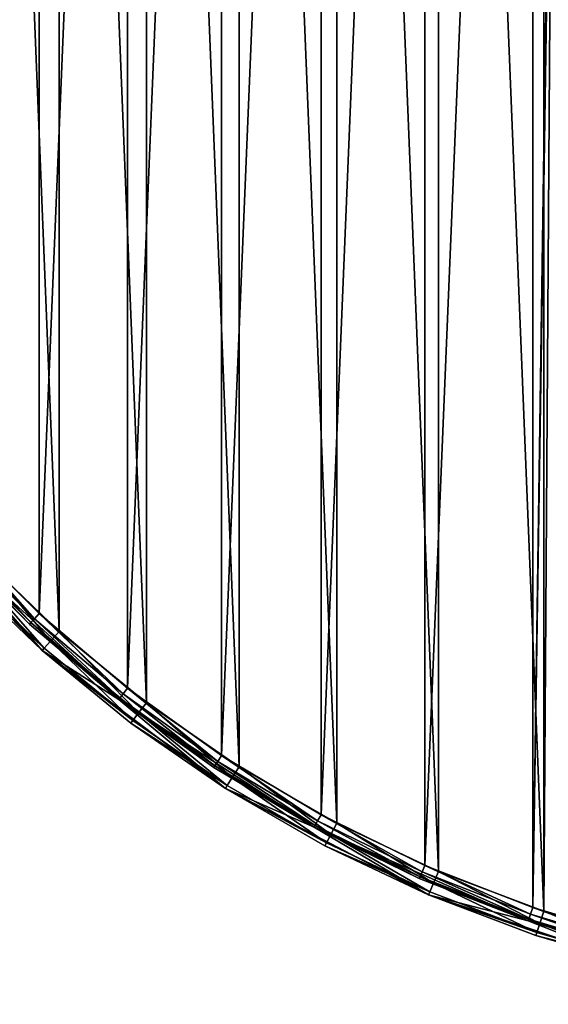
# Model space of a CAD drawing. Header units: millimetres. Extents: x 0 to 200, y 0 to 200.
# Tile 2 of 118: x 32 to 69, y 0 to 69. Entities that reach past the tile are written whole.
import ezdxf

# ---------------------------------------------------------------- set-up
doc = ezdxf.new("R2010")
doc.units = ezdxf.units.MM
doc.header["$LTSCALE"] = 25.4
doc.layers.get('0').update_dxf_attribs({"true_color": 0xff5454})

# ---------------------------------------------------------------- blocks, each defined once
blk = doc.blocks.new('HERMANOS-I-8100.STL')
at = {"color": 250, "true_color": 0x262626}
mesh = blk.add_polyface(dxfattribs=at)
corners = [(355.425, 27.822, 10.05), (352.615, 8.192, 10.05), (352.206, 12.054, 10.05), (355.312, 24.352, 10.05), (360.632, 39.848, 10.05), (361.132, 42.869, 10.05), (368.43, 54.257, 10.05), (369.178, 56.806, 10.05), (378.493, 67.186, 10.05), (379.356, 69.272, 10.05), (390.547, 78.283, 10.05), (391.402, 79.944, 10.05), (404.263, 87.244, 10.05), (405.004, 88.546, 10.05), (419.266, 93.825, 10.05), (419.81, 94.854, 10.05), (435.149, 97.847, 10.05), (435.435, 98.705, 10.05), (451.477, 99.2, 10.05), (451.477, 100, 10.05), (467.518, 98.705, 10.05), (467.804, 97.847, 10.05), (483.143, 94.854, 10.05), (483.687, 93.825, 10.05), (497.949, 88.546, 10.05), (498.691, 87.244, 10.05), (511.551, 79.944, 10.05), (512.406, 78.283, 10.05), (523.597, 69.272, 10.05), (524.46, 67.186, 10.05), (533.775, 56.806, 10.05), (534.523, 54.257, 10.05), (541.822, 42.869, 10.05), (542.321, 39.848, 10.05), (547.528, 27.822, 10.05), (547.641, 24.352, 10.05), (550.747, 12.054, 10.05), (550.338, 8.192, 10.05), (550.338, -8.192, 10.05), (351.558, -4.027, 10.05), (352.615, -8.192, 10.05), (353.497, -20.003, 10.05), (355.312, -24.352, 10.05), (357.975, -35.46, 10.05), (360.632, -39.848, 10.05), (364.874, -50, 10.05), (368.43, -54.257, 10.05), (374.016, -63.245, 10.05), (378.493, -67.186, 10.05), (385.164, -74.851, 10.05), (390.547, -78.283, 10.05), (398.03, -84.519, 10.05), (404.263, -87.244, 10.05), (412.28, -91.998, 10.05), (419.266, -93.825, 10.05), (427.545, -97.094, 10.05), (435.149, -97.847, 10.05), (443.43, -99.676, 10.05), (451.477, -99.2, 10.05), (459.523, -99.676, 10.05), (467.804, -97.847, 10.05), (475.408, -97.094, 10.05), (483.687, -93.825, 10.05), (490.673, -91.998, 10.05), (498.691, -87.244, 10.05), (504.923, -84.519, 10.05), (512.406, -78.283, 10.05), (517.789, -74.851, 10.05), (524.46, -67.186, 10.05), (528.937, -63.245, 10.05), (534.523, -54.257, 10.05), (538.079, -50, 10.05), (542.321, -39.848, 10.05), (544.978, -35.46, 10.05), (547.641, -24.352, 10.05), (549.456, -20.003, 10.05), (551.395, -4.027, 10.05)]
mesh.append_faces([[corners[k] for k in face] for face in [(0, 1, 2), (1, 0, 3), (3, 0, 4), (4, 5, 6), (6, 7, 8), (8, 9, 10), (10, 11, 12), (12, 13, 14), (14, 15, 16), (16, 17, 18), (18, 20, 21), (21, 22, 23), (23, 24, 25), (25, 26, 27), (27, 28, 29), (29, 30, 31), (31, 32, 33), (33, 34, 35), (35, 36, 37), (37, 36, 38), (39, 40, 41), (40, 2, 1), (41, 42, 43), (43, 44, 45), (45, 46, 47), (47, 48, 49), (49, 50, 51), (51, 52, 53), (53, 54, 55), (55, 56, 57), (57, 58, 59), (59, 60, 61), (61, 62, 63), (63, 64, 65), (65, 66, 67), (67, 68, 69), (69, 70, 71), (71, 72, 73), (73, 74, 75), (75, 38, 76), (76, 38, 36)]], dxfattribs={"vtx0": -1, "vtx1": -1, "color": 250})
mesh.append_faces([[corners[k] for k in face] for face in [(4, 0, 5), (6, 5, 7), (8, 7, 9), (10, 9, 11), (12, 11, 13), (14, 13, 15), (16, 15, 17), (18, 17, 19), (18, 19, 20), (21, 20, 22), (23, 22, 24), (25, 24, 26), (27, 26, 28), (29, 28, 30), (31, 30, 32), (33, 32, 34), (35, 34, 36), (40, 39, 2), (41, 40, 42), (43, 42, 44), (45, 44, 46), (47, 46, 48), (49, 48, 50), (51, 50, 52), (53, 52, 54), (55, 54, 56), (57, 56, 58), (59, 58, 60), (61, 60, 62), (63, 62, 64), (65, 64, 66), (67, 66, 68), (69, 68, 70), (71, 70, 72), (73, 72, 74), (75, 74, 38)]], dxfattribs={"vtx0": -1, "vtx2": -1, "color": 250})
mesh = blk.add_polyface(dxfattribs=at)
corners = [(353.612, 8.109, 24.25), (353.612, -8.109, 24.25), (353.277, 0, 24.25), (354.616, 16.163, 24.25), (354.616, -16.163, 24.25), (356.281, 24.107, 24.25), (356.281, -24.107, 24.25), (358.597, 31.885, 24.25), (358.597, -31.885, 24.25), (361.548, 39.446, 24.25), (361.548, -39.446, 24.25), (365.112, 46.738, 24.25), (365.112, -46.738, 24.25), (369.267, 53.71, 24.25), (369.267, -53.71, 24.25), (373.983, 60.316, 24.25), (373.983, -60.316, 24.25), (379.228, 66.509, 24.25), (379.228, -66.509, 24.25), (384.967, 72.248, 24.25), (384.967, -72.248, 24.25), (391.161, 77.494, 24.25), (391.161, -77.494, 24.25), (397.766, 82.21, 24.25), (397.766, -82.21, 24.25), (404.739, 86.364, 24.25), (404.739, -86.364, 24.25), (412.03, 89.929, 24.25), (412.03, -89.929, 24.25), (419.591, 92.879, 24.25), (419.591, -92.879, 24.25), (420.985, 2.285, 24.25), (427.37, 95.195, 24.25), (421.666, 6.804, 24.25), (423.013, 11.171, 24.25), (424.996, 15.289, 24.25), (427.57, 19.065, 24.25), (435.313, 96.861, 24.25), (430.679, 22.415, 24.25), (434.252, 25.264, 24.25), (438.21, 27.549, 24.25), (443.367, 97.865, 24.25), (442.464, 29.219, 24.25), (446.919, 30.236, 24.25), (451.477, 98.2, 24.25), (451.477, 30.577, 24.25), (459.586, 97.865, 24.25), (456.034, 30.236, 24.25), (460.489, 29.219, 24.25), (467.64, 96.861, 24.25), (464.744, 27.549, 24.25), (468.701, 25.264, 24.25), (475.583, 95.195, 24.25), (472.274, 22.415, 24.25), (475.383, 19.065, 24.25), (477.957, 15.289, 24.25), (483.362, 92.879, 24.25), (479.94, 11.171, 24.25), (481.287, 6.804, 24.25), (481.968, 2.285, 24.25), (481.968, -2.285, 24.25), (420.985, -2.285, 24.25), (427.37, -95.195, 24.25), (421.666, -6.804, 24.25), (423.013, -11.171, 24.25), (424.996, -15.289, 24.25), (427.57, -19.065, 24.25), (435.313, -96.861, 24.25), (430.679, -22.415, 24.25), (434.252, -25.264, 24.25), (438.21, -27.549, 24.25), (443.367, -97.865, 24.25), (442.464, -29.219, 24.25), (446.919, -30.236, 24.25), (451.477, -98.2, 24.25), (451.477, -30.577, 24.25), (456.034, -30.236, 24.25), (459.586, -97.865, 24.25), (460.489, -29.219, 24.25), (467.64, -96.861, 24.25), (464.744, -27.549, 24.25), (468.701, -25.264, 24.25), (475.583, -95.195, 24.25), (472.274, -22.415, 24.25), (475.383, -19.065, 24.25), (477.957, -15.289, 24.25), (483.362, -92.879, 24.25), (479.94, -11.171, 24.25), (481.287, -6.804, 24.25), (490.923, 89.929, 24.25), (490.923, -89.929, 24.25), (498.215, 86.364, 24.25), (498.215, -86.364, 24.25), (505.187, 82.21, 24.25), (505.187, -82.21, 24.25), (511.792, 77.494, 24.25), (511.792, -77.494, 24.25), (517.986, 72.248, 24.25), (517.986, -72.248, 24.25), (523.725, 66.509, 24.25), (523.725, -66.509, 24.25), (528.97, 60.316, 24.25), (528.97, -60.316, 24.25), (533.686, 53.71, 24.25), (533.686, -53.71, 24.25), (537.841, 46.738, 24.25), (537.841, -46.738, 24.25), (541.405, 39.446, 24.25), (541.405, -39.446, 24.25), (544.356, 31.885, 24.25), (544.356, -31.885, 24.25), (546.672, 24.107, 24.25), (546.672, -24.107, 24.25), (548.337, 16.163, 24.25), (548.337, -16.163, 24.25), (549.341, 8.109, 24.25), (549.341, -8.109, 24.25), (549.677, 0, 24.25)]
mesh.append_faces([[corners[k] for k in face] for face in [(0, 1, 2), (116, 115, 117)]], dxfattribs={"vtx0": -1, "color": 250})
mesh.append_faces([[corners[k] for k in face] for face in [(1, 3, 4), (4, 5, 6), (6, 7, 8), (8, 9, 10), (10, 11, 12), (12, 13, 14), (14, 15, 16), (16, 17, 18), (18, 19, 20), (20, 21, 22), (22, 23, 24), (24, 25, 26), (26, 27, 28), (28, 29, 30), (31, 32, 33), (33, 32, 34), (34, 32, 35), (35, 32, 36), (36, 37, 38), (38, 37, 39), (39, 37, 40), (40, 41, 42), (42, 41, 43), (43, 44, 45), (45, 46, 47), (47, 46, 48), (48, 49, 50), (50, 49, 51), (51, 52, 53), (53, 52, 54), (54, 52, 55), (55, 56, 57), (57, 56, 58), (58, 56, 59), (59, 56, 60), (30, 61, 62), (61, 30, 31), (62, 66, 67), (67, 70, 71), (71, 73, 74), (74, 76, 77), (77, 78, 79), (79, 81, 82), (82, 85, 86), (86, 89, 90), (90, 91, 92), (92, 93, 94), (94, 95, 96), (96, 97, 98), (98, 99, 100), (100, 101, 102), (102, 103, 104), (104, 105, 106), (106, 107, 108), (108, 109, 110), (110, 111, 112), (112, 113, 114), (114, 115, 116)]], dxfattribs={"vtx0": -1, "vtx1": -1, "color": 250})
mesh.append_faces([[corners[k] for k in face] for face in [(30, 29, 31), (86, 60, 56)]], dxfattribs={"vtx0": -1, "vtx1": -1, "vtx2": -1, "color": 250})
mesh.append_faces([[corners[k] for k in face] for face in [(1, 0, 3), (4, 3, 5), (6, 5, 7), (8, 7, 9), (10, 9, 11), (12, 11, 13), (14, 13, 15), (16, 15, 17), (18, 17, 19), (20, 19, 21), (22, 21, 23), (24, 23, 25), (26, 25, 27), (28, 27, 29), (31, 29, 32), (36, 32, 37), (40, 37, 41), (43, 41, 44), (45, 44, 46), (48, 46, 49), (51, 49, 52), (55, 52, 56), (62, 61, 63), (62, 63, 64), (62, 64, 65), (62, 65, 66), (67, 66, 68), (67, 68, 69), (67, 69, 70), (71, 70, 72), (71, 72, 73), (74, 73, 75), (74, 75, 76), (77, 76, 78), (79, 78, 80), (79, 80, 81), (82, 81, 83), (82, 83, 84), (82, 84, 85), (86, 85, 87), (86, 87, 88), (86, 88, 60), (86, 56, 89), (90, 89, 91), (92, 91, 93), (94, 93, 95), (96, 95, 97), (98, 97, 99), (100, 99, 101), (102, 101, 103), (104, 103, 105), (106, 105, 107), (108, 107, 109), (110, 109, 111), (112, 111, 113), (114, 113, 115)]], dxfattribs={"vtx0": -1, "vtx2": -1, "color": 250})
mesh = blk.add_polyface(dxfattribs=at)
corners = [(353.993, -11.837, 25.05), (353.356, 3.954, 25.05), (353.356, -3.954, 25.05), (353.993, 11.837, 25.05), (355.261, -19.643, 25.05), (355.261, 19.643, 25.05), (357.154, -27.321, 25.05), (357.154, 27.321, 25.05), (359.658, -34.822, 25.05), (359.658, 34.822, 25.05), (362.758, -42.098, 25.05), (362.758, 42.098, 25.05), (366.433, -49.1, 25.05), (366.433, 49.1, 25.05), (370.66, -55.784, 25.05), (370.66, 55.784, 25.05), (375.41, -62.106, 25.05), (375.41, 62.106, 25.05), (380.654, -68.026, 25.05), (380.654, 68.026, 25.05), (386.358, -73.504, 25.05), (386.358, 73.504, 25.05), (392.484, -78.505, 25.05), (392.484, 78.505, 25.05), (398.992, -82.998, 25.05), (398.992, 82.998, 25.05), (405.841, -86.952, 25.05), (405.841, 86.952, 25.05), (412.985, -90.342, 25.05), (412.985, 90.342, 25.05), (420.38, -93.146, 25.05), (420.38, 93.146, 25.05), (420.985, -2.285, 25.05), (427.976, -95.346, 25.05), (421.666, -6.804, 25.05), (423.013, -11.171, 25.05), (424.996, -15.289, 25.05), (427.57, -19.065, 25.05), (430.679, -22.415, 25.05), (435.724, -96.928, 25.05), (434.252, -25.264, 25.05), (438.21, -27.549, 25.05), (443.575, -97.882, 25.05), (442.464, -29.219, 25.05), (446.919, -30.236, 25.05), (451.477, -98.2, 25.05), (451.477, -30.577, 25.05), (459.378, -97.882, 25.05), (456.034, -30.236, 25.05), (460.489, -29.219, 25.05), (467.229, -96.928, 25.05), (464.744, -27.549, 25.05), (468.701, -25.264, 25.05), (474.977, -95.346, 25.05), (472.274, -22.415, 25.05), (475.383, -19.065, 25.05), (482.573, -93.146, 25.05), (477.957, -15.289, 25.05), (479.94, -11.171, 25.05), (481.287, -6.804, 25.05), (481.968, -2.285, 25.05), (481.968, 2.285, 25.05), (420.985, 2.285, 25.05), (427.976, 95.346, 25.05), (421.666, 6.804, 25.05), (423.013, 11.171, 25.05), (424.996, 15.289, 25.05), (427.57, 19.065, 25.05), (430.679, 22.415, 25.05), (435.724, 96.928, 25.05), (434.252, 25.264, 25.05), (438.21, 27.549, 25.05), (443.575, 97.882, 25.05), (442.464, 29.219, 25.05), (446.919, 30.236, 25.05), (451.477, 98.2, 25.05), (451.477, 30.577, 25.05), (456.034, 30.236, 25.05), (459.378, 97.882, 25.05), (460.489, 29.219, 25.05), (467.229, 96.928, 25.05), (464.744, 27.549, 25.05), (468.701, 25.264, 25.05), (474.977, 95.346, 25.05), (472.274, 22.415, 25.05), (475.383, 19.065, 25.05), (482.573, 93.146, 25.05), (477.957, 15.289, 25.05), (479.94, 11.171, 25.05), (481.287, 6.804, 25.05), (489.968, -90.342, 25.05), (489.968, 90.342, 25.05), (497.112, -86.952, 25.05), (497.112, 86.952, 25.05), (503.961, -82.998, 25.05), (503.961, 82.998, 25.05), (510.469, -78.505, 25.05), (510.469, 78.505, 25.05), (516.595, -73.504, 25.05), (516.595, 73.504, 25.05), (522.299, -68.026, 25.05), (522.299, 68.026, 25.05), (527.543, -62.106, 25.05), (527.543, 62.106, 25.05), (532.294, -55.784, 25.05), (532.294, 55.784, 25.05), (536.52, -49.1, 25.05), (536.52, 49.1, 25.05), (540.195, -42.098, 25.05), (540.195, 42.098, 25.05), (543.295, -34.822, 25.05), (543.295, 34.822, 25.05), (545.799, -27.321, 25.05), (545.799, 27.321, 25.05), (547.692, -19.643, 25.05), (547.692, 19.643, 25.05), (548.961, -11.837, 25.05), (548.961, 11.837, 25.05), (549.597, -3.954, 25.05), (549.597, 3.954, 25.05)]
mesh.append_faces([[corners[k] for k in face] for face in [(0, 1, 2), (117, 118, 119)]], dxfattribs={"vtx0": -1, "color": 250})
mesh.append_faces([[corners[k] for k in face] for face in [(1, 0, 3), (3, 4, 5), (5, 6, 7), (7, 8, 9), (9, 10, 11), (11, 12, 13), (13, 14, 15), (15, 16, 17), (17, 18, 19), (19, 20, 21), (21, 22, 23), (23, 24, 25), (25, 26, 27), (27, 28, 29), (29, 30, 31), (32, 33, 34), (34, 33, 35), (35, 33, 36), (36, 33, 37), (37, 33, 38), (38, 39, 40), (40, 39, 41), (41, 42, 43), (43, 42, 44), (44, 45, 46), (46, 47, 48), (48, 47, 49), (49, 50, 51), (51, 50, 52), (52, 53, 54), (54, 53, 55), (55, 56, 57), (57, 56, 58), (58, 56, 59), (59, 56, 60), (60, 56, 61), (31, 62, 63), (62, 31, 32), (63, 68, 69), (69, 71, 72), (72, 74, 75), (75, 77, 78), (78, 79, 80), (80, 82, 83), (83, 85, 86), (86, 90, 91), (91, 92, 93), (93, 94, 95), (95, 96, 97), (97, 98, 99), (99, 100, 101), (101, 102, 103), (103, 104, 105), (105, 106, 107), (107, 108, 109), (109, 110, 111), (111, 112, 113), (113, 114, 115), (115, 116, 117)]], dxfattribs={"vtx0": -1, "vtx1": -1, "color": 250})
mesh.append_faces([[corners[k] for k in face] for face in [(31, 30, 32), (86, 61, 56)]], dxfattribs={"vtx0": -1, "vtx1": -1, "vtx2": -1, "color": 250})
mesh.append_faces([[corners[k] for k in face] for face in [(3, 0, 4), (5, 4, 6), (7, 6, 8), (9, 8, 10), (11, 10, 12), (13, 12, 14), (15, 14, 16), (17, 16, 18), (19, 18, 20), (21, 20, 22), (23, 22, 24), (25, 24, 26), (27, 26, 28), (29, 28, 30), (32, 30, 33), (38, 33, 39), (41, 39, 42), (44, 42, 45), (46, 45, 47), (49, 47, 50), (52, 50, 53), (55, 53, 56), (63, 62, 64), (63, 64, 65), (63, 65, 66), (63, 66, 67), (63, 67, 68), (69, 68, 70), (69, 70, 71), (72, 71, 73), (72, 73, 74), (75, 74, 76), (75, 76, 77), (78, 77, 79), (80, 79, 81), (80, 81, 82), (83, 82, 84), (83, 84, 85), (86, 85, 87), (86, 87, 88), (86, 88, 89), (86, 89, 61), (86, 56, 90), (91, 90, 92), (93, 92, 94), (95, 94, 96), (97, 96, 98), (99, 98, 100), (101, 100, 102), (103, 102, 104), (105, 104, 106), (107, 106, 108), (109, 108, 110), (111, 110, 112), (113, 112, 114), (115, 114, 116), (117, 116, 118)]], dxfattribs={"vtx0": -1, "vtx2": -1, "color": 250})
mesh = blk.add_polyface(dxfattribs=at)
corners = [(374.016, -63.245, 10.05), (385.164, -74.851, 10.05), (379.356, -69.272, 23.25)]
mesh.append_faces([[corners[k] for k in face] for face in [(0, 1, 2)]], dxfattribs={"color": 250})
mesh = blk.add_polyface(dxfattribs=at)
corners = [(378.861, -66.848, 24.116), (384.381, -72.885, 23.75), (378.591, -67.096, 23.75), (384.629, -72.616, 24.116)]
mesh.append_faces([[corners[k] for k in face] for face in [(0, 1, 2), (1, 0, 3)]], dxfattribs={"vtx0": -1, "color": 250})
mesh = blk.add_polyface(dxfattribs=at)
corners = [(379.228, -66.509, 24.25), (384.629, -72.616, 24.116), (378.861, -66.848, 24.116), (384.967, -72.248, 24.25)]
mesh.append_faces([[corners[k] for k in face] for face in [(0, 1, 2), (1, 0, 3)]], dxfattribs={"vtx0": -1, "color": 250})
mesh = blk.add_polyface(dxfattribs=at)
corners = [(378.591, -67.096, 23.75), (384.29, -72.984, 23.25), (378.493, -67.186, 23.25), (384.381, -72.885, 23.75)]
mesh.append_faces([[corners[k] for k in face] for face in [(0, 1, 2), (1, 0, 3)]], dxfattribs={"vtx0": -1, "color": 250})
mesh = blk.add_polyface(dxfattribs=at)
corners = [(378.493, -67.186, 23.25), (390.547, -78.283, 10.05), (378.493, -67.186, 10.05)]
mesh.append_faces([[corners[k] for k in face] for face in [(0, 1, 2)]], dxfattribs={"color": 250})
mesh = blk.add_polyface(dxfattribs=at)
corners = [(384.29, -72.984, 23.25), (390.547, -78.283, 10.05), (378.493, -67.186, 23.25)]
mesh.append_faces([[corners[k] for k in face] for face in [(0, 1, 2)]], dxfattribs={"color": 250})
mesh = blk.add_polyface(dxfattribs=at)
corners = [(385.761, -74.177, 24.809), (380.654, -68.026, 25.05), (380.005, -68.649, 24.809), (386.358, -73.504, 25.05)]
mesh.append_faces([[corners[k] for k in face] for face in [(0, 1, 2), (1, 0, 3)]], dxfattribs={"vtx0": -1, "color": 250})
mesh = blk.add_polyface(dxfattribs=at)
corners = [(385.324, -74.671, 24.15), (379.356, -69.272, 23.25), (385.164, -74.851, 23.25), (379.53, -69.105, 24.15)]
mesh.append_faces([[corners[k] for k in face] for face in [(0, 1, 2), (1, 0, 3)]], dxfattribs={"vtx0": -1, "color": 250})
mesh = blk.add_polyface(dxfattribs=at)
corners = [(385.324, -74.671, 24.15), (380.005, -68.649, 24.809), (379.53, -69.105, 24.15), (385.761, -74.177, 24.809)]
mesh.append_faces([[corners[k] for k in face] for face in [(0, 1, 2), (1, 0, 3)]], dxfattribs={"vtx0": -1, "color": 250})
mesh = blk.add_polyface(dxfattribs=at)
corners = [(379.356, -69.272, 23.25), (385.164, -74.851, 10.05), (385.164, -74.851, 23.25)]
mesh.append_faces([[corners[k] for k in face] for face in [(0, 1, 2)]], dxfattribs={"color": 250})
mesh = blk.add_polyface(dxfattribs=at)
corners = [(384.967, -72.248, 24.25), (390.854, -77.888, 24.116), (384.629, -72.616, 24.116), (391.161, -77.494, 24.25)]
mesh.append_faces([[corners[k] for k in face] for face in [(0, 1, 2), (1, 0, 3)]], dxfattribs={"vtx0": -1, "color": 250})
mesh = blk.add_polyface(dxfattribs=at)
corners = [(384.381, -72.885, 23.75), (390.547, -78.283, 23.25), (384.29, -72.984, 23.25), (390.629, -78.177, 23.75)]
mesh.append_faces([[corners[k] for k in face] for face in [(0, 1, 2), (1, 0, 3)]], dxfattribs={"vtx0": -1, "color": 250})
mesh = blk.add_polyface(dxfattribs=at)
corners = [(390.547, -78.283, 23.25), (390.547, -78.283, 10.05), (384.29, -72.984, 23.25)]
mesh.append_faces([[corners[k] for k in face] for face in [(0, 1, 2)]], dxfattribs={"color": 250})
mesh = blk.add_polyface(dxfattribs=at)
corners = [(384.629, -72.616, 24.116), (390.629, -78.177, 23.75), (384.381, -72.885, 23.75), (390.854, -77.888, 24.116)]
mesh.append_faces([[corners[k] for k in face] for face in [(0, 1, 2), (1, 0, 3)]], dxfattribs={"vtx0": -1, "color": 250})
mesh = blk.add_polyface(dxfattribs=at)
corners = [(391.943, -79.225, 24.809), (386.358, -73.504, 25.05), (385.761, -74.177, 24.809), (392.484, -78.505, 25.05)]
mesh.append_faces([[corners[k] for k in face] for face in [(0, 1, 2), (1, 0, 3)]], dxfattribs={"vtx0": -1, "color": 250})
mesh = blk.add_polyface(dxfattribs=at)
corners = [(391.547, -79.751, 24.15), (385.761, -74.177, 24.809), (385.324, -74.671, 24.15), (391.943, -79.225, 24.809)]
mesh.append_faces([[corners[k] for k in face] for face in [(0, 1, 2), (1, 0, 3)]], dxfattribs={"vtx0": -1, "color": 250})
mesh = blk.add_polyface(dxfattribs=at)
corners = [(391.547, -79.751, 24.15), (385.164, -74.851, 23.25), (391.402, -79.944, 23.25), (385.324, -74.671, 24.15)]
mesh.append_faces([[corners[k] for k in face] for face in [(0, 1, 2), (1, 0, 3)]], dxfattribs={"vtx0": -1, "color": 250})
mesh = blk.add_polyface(dxfattribs=at)
corners = [(391.402, -79.944, 23.25), (385.164, -74.851, 10.05), (398.03, -84.519, 10.05)]
mesh.append_faces([[corners[k] for k in face] for face in [(0, 1, 2)]], dxfattribs={"color": 250})
mesh = blk.add_polyface(dxfattribs=at)
corners = [(385.164, -74.851, 23.25), (385.164, -74.851, 10.05), (391.402, -79.944, 23.25)]
mesh.append_faces([[corners[k] for k in face] for face in [(0, 1, 2)]], dxfattribs={"color": 250})
mesh = blk.add_polyface(dxfattribs=at)
corners = [(390.854, -77.888, 24.116), (397.293, -82.935, 23.75), (390.629, -78.177, 23.75), (397.493, -82.628, 24.116)]
mesh.append_faces([[corners[k] for k in face] for face in [(0, 1, 2), (1, 0, 3)]], dxfattribs={"vtx0": -1, "color": 250})
mesh = blk.add_polyface(dxfattribs=at)
corners = [(391.161, -77.494, 24.25), (397.493, -82.628, 24.116), (390.854, -77.888, 24.116), (397.766, -82.21, 24.25)]
mesh.append_faces([[corners[k] for k in face] for face in [(0, 1, 2), (1, 0, 3)]], dxfattribs={"vtx0": -1, "color": 250})
mesh = blk.add_polyface(dxfattribs=at)
corners = [(390.629, -78.177, 23.75), (397.219, -83.047, 23.25), (390.547, -78.283, 23.25), (397.293, -82.935, 23.75)]
mesh.append_faces([[corners[k] for k in face] for face in [(0, 1, 2), (1, 0, 3)]], dxfattribs={"vtx0": -1, "color": 250})
mesh = blk.add_polyface(dxfattribs=at)
corners = [(390.547, -78.283, 23.25), (404.263, -87.244, 10.05), (390.547, -78.283, 10.05)]
mesh.append_faces([[corners[k] for k in face] for face in [(0, 1, 2)]], dxfattribs={"color": 250})
mesh = blk.add_polyface(dxfattribs=at)
corners = [(397.219, -83.047, 23.25), (404.263, -87.244, 10.05), (390.547, -78.283, 23.25)]
mesh.append_faces([[corners[k] for k in face] for face in [(0, 1, 2)]], dxfattribs={"color": 250})
mesh = blk.add_polyface(dxfattribs=at)
corners = [(398.511, -83.758, 24.809), (392.484, -78.505, 25.05), (391.943, -79.225, 24.809), (398.992, -82.998, 25.05)]
mesh.append_faces([[corners[k] for k in face] for face in [(0, 1, 2), (1, 0, 3)]], dxfattribs={"vtx0": -1, "color": 250})
mesh = blk.add_polyface(dxfattribs=at)
corners = [(398.159, -84.315, 24.15), (391.943, -79.225, 24.809), (391.547, -79.751, 24.15), (398.511, -83.758, 24.809)]
mesh.append_faces([[corners[k] for k in face] for face in [(0, 1, 2), (1, 0, 3)]], dxfattribs={"vtx0": -1, "color": 250})
mesh = blk.add_polyface(dxfattribs=at)
corners = [(398.159, -84.315, 24.15), (391.402, -79.944, 23.25), (398.03, -84.519, 23.25), (391.547, -79.751, 24.15)]
mesh.append_faces([[corners[k] for k in face] for face in [(0, 1, 2), (1, 0, 3)]], dxfattribs={"vtx0": -1, "color": 250})
mesh = blk.add_polyface(dxfattribs=at)
corners = [(391.402, -79.944, 23.25), (398.03, -84.519, 10.05), (398.03, -84.519, 23.25)]
mesh.append_faces([[corners[k] for k in face] for face in [(0, 1, 2)]], dxfattribs={"color": 250})
mesh = blk.add_polyface(dxfattribs=at)
corners = [(397.766, -82.21, 24.25), (404.501, -86.804, 24.116), (397.493, -82.628, 24.116), (404.739, -86.364, 24.25)]
mesh.append_faces([[corners[k] for k in face] for face in [(0, 1, 2), (1, 0, 3)]], dxfattribs={"vtx0": -1, "color": 250})
mesh = blk.add_polyface(dxfattribs=at)
corners = [(397.293, -82.935, 23.75), (404.263, -87.244, 23.25), (397.219, -83.047, 23.25), (404.326, -87.126, 23.75)]
mesh.append_faces([[corners[k] for k in face] for face in [(0, 1, 2), (1, 0, 3)]], dxfattribs={"vtx0": -1, "color": 250})
mesh = blk.add_polyface(dxfattribs=at)
corners = [(397.493, -82.628, 24.116), (404.326, -87.126, 23.75), (397.293, -82.935, 23.75), (404.501, -86.804, 24.116)]
mesh.append_faces([[corners[k] for k in face] for face in [(0, 1, 2), (1, 0, 3)]], dxfattribs={"vtx0": -1, "color": 250})
mesh = blk.add_polyface(dxfattribs=at)
corners = [(404.263, -87.244, 23.25), (404.263, -87.244, 10.05), (397.219, -83.047, 23.25)]
mesh.append_faces([[corners[k] for k in face] for face in [(0, 1, 2)]], dxfattribs={"color": 250})
mesh = blk.add_polyface(dxfattribs=at)
corners = [(405.422, -87.749, 24.809), (398.992, -82.998, 25.05), (398.511, -83.758, 24.809), (405.841, -86.952, 25.05)]
mesh.append_faces([[corners[k] for k in face] for face in [(0, 1, 2), (1, 0, 3)]], dxfattribs={"vtx0": -1, "color": 250})
mesh = blk.add_polyface(dxfattribs=at)
corners = [(405.116, -88.332, 24.15), (398.03, -84.519, 23.25), (405.004, -88.546, 23.25), (398.159, -84.315, 24.15)]
mesh.append_faces([[corners[k] for k in face] for face in [(0, 1, 2), (1, 0, 3)]], dxfattribs={"vtx0": -1, "color": 250})
mesh = blk.add_polyface(dxfattribs=at)
corners = [(405.116, -88.332, 24.15), (398.511, -83.758, 24.809), (398.159, -84.315, 24.15), (405.422, -87.749, 24.809)]
mesh.append_faces([[corners[k] for k in face] for face in [(0, 1, 2), (1, 0, 3)]], dxfattribs={"vtx0": -1, "color": 250})
mesh = blk.add_polyface(dxfattribs=at)
corners = [(405.004, -88.546, 23.25), (398.03, -84.519, 10.05), (412.28, -91.998, 10.05)]
mesh.append_faces([[corners[k] for k in face] for face in [(0, 1, 2)]], dxfattribs={"color": 250})
mesh = blk.add_polyface(dxfattribs=at)
corners = [(398.03, -84.519, 23.25), (398.03, -84.519, 10.05), (405.004, -88.546, 23.25)]
mesh.append_faces([[corners[k] for k in face] for face in [(0, 1, 2)]], dxfattribs={"color": 250})
mesh = blk.add_polyface(dxfattribs=at)
corners = [(404.739, -86.364, 24.25), (411.829, -90.387, 24.116), (404.501, -86.804, 24.116), (412.03, -89.929, 24.25)]
mesh.append_faces([[corners[k] for k in face] for face in [(0, 1, 2), (1, 0, 3)]], dxfattribs={"vtx0": -1, "color": 250})
mesh = blk.add_polyface(dxfattribs=at)
corners = [(404.501, -86.804, 24.116), (411.682, -90.722, 23.75), (404.326, -87.126, 23.75), (411.829, -90.387, 24.116)]
mesh.append_faces([[corners[k] for k in face] for face in [(0, 1, 2), (1, 0, 3)]], dxfattribs={"vtx0": -1, "color": 250})
mesh = blk.add_polyface(dxfattribs=at)
corners = [(412.633, -91.17, 24.809), (405.841, -86.952, 25.05), (405.422, -87.749, 24.809), (412.985, -90.342, 25.05)]
mesh.append_faces([[corners[k] for k in face] for face in [(0, 1, 2), (1, 0, 3)]], dxfattribs={"vtx0": -1, "color": 250})
mesh = blk.add_polyface(dxfattribs=at)
corners = [(404.326, -87.126, 23.75), (411.628, -90.845, 23.25), (404.263, -87.244, 23.25), (411.682, -90.722, 23.75)]
mesh.append_faces([[corners[k] for k in face] for face in [(0, 1, 2), (1, 0, 3)]], dxfattribs={"vtx0": -1, "color": 250})
mesh = blk.add_polyface(dxfattribs=at)
corners = [(404.263, -87.244, 23.25), (419.266, -93.825, 10.05), (404.263, -87.244, 10.05)]
mesh.append_faces([[corners[k] for k in face] for face in [(0, 1, 2)]], dxfattribs={"color": 250})
mesh = blk.add_polyface(dxfattribs=at)
corners = [(411.628, -90.845, 23.25), (419.266, -93.825, 10.05), (404.263, -87.244, 23.25)]
mesh.append_faces([[corners[k] for k in face] for face in [(0, 1, 2)]], dxfattribs={"color": 250})
mesh = blk.add_polyface(dxfattribs=at)
corners = [(412.374, -91.776, 24.15), (405.422, -87.749, 24.809), (405.116, -88.332, 24.15), (412.633, -91.17, 24.809)]
mesh.append_faces([[corners[k] for k in face] for face in [(0, 1, 2), (1, 0, 3)]], dxfattribs={"vtx0": -1, "color": 250})
mesh = blk.add_polyface(dxfattribs=at)
corners = [(412.374, -91.776, 24.15), (405.004, -88.546, 23.25), (412.28, -91.998, 23.25), (405.116, -88.332, 24.15)]
mesh.append_faces([[corners[k] for k in face] for face in [(0, 1, 2), (1, 0, 3)]], dxfattribs={"vtx0": -1, "color": 250})
mesh = blk.add_polyface(dxfattribs=at)
corners = [(405.004, -88.546, 23.25), (412.28, -91.998, 10.05), (412.28, -91.998, 23.25)]
mesh.append_faces([[corners[k] for k in face] for face in [(0, 1, 2)]], dxfattribs={"color": 250})
mesh = blk.add_polyface(dxfattribs=at)
corners = [(411.829, -90.387, 24.116), (419.31, -93.698, 23.75), (411.682, -90.722, 23.75), (419.429, -93.352, 24.116)]
mesh.append_faces([[corners[k] for k in face] for face in [(0, 1, 2), (1, 0, 3)]], dxfattribs={"vtx0": -1, "color": 250})
mesh = blk.add_polyface(dxfattribs=at)
corners = [(412.03, -89.929, 24.25), (419.429, -93.352, 24.116), (411.829, -90.387, 24.116), (419.591, -92.879, 24.25)]
mesh.append_faces([[corners[k] for k in face] for face in [(0, 1, 2), (1, 0, 3)]], dxfattribs={"vtx0": -1, "color": 250})
mesh = blk.add_polyface(dxfattribs=at)
corners = [(420.095, -94, 24.809), (412.985, -90.342, 25.05), (412.633, -91.17, 24.809), (420.38, -93.146, 25.05)]
mesh.append_faces([[corners[k] for k in face] for face in [(0, 1, 2), (1, 0, 3)]], dxfattribs={"vtx0": -1, "color": 250})
mesh = blk.add_polyface(dxfattribs=at)
corners = [(411.682, -90.722, 23.75), (419.266, -93.825, 23.25), (411.628, -90.845, 23.25), (419.31, -93.698, 23.75)]
mesh.append_faces([[corners[k] for k in face] for face in [(0, 1, 2), (1, 0, 3)]], dxfattribs={"vtx0": -1, "color": 250})
mesh = blk.add_polyface(dxfattribs=at)
corners = [(419.266, -93.825, 23.25), (419.266, -93.825, 10.05), (411.628, -90.845, 23.25)]
mesh.append_faces([[corners[k] for k in face] for face in [(0, 1, 2)]], dxfattribs={"color": 250})
mesh = blk.add_polyface(dxfattribs=at)
corners = [(419.886, -94.625, 24.15), (412.633, -91.17, 24.809), (412.374, -91.776, 24.15), (420.095, -94, 24.809)]
mesh.append_faces([[corners[k] for k in face] for face in [(0, 1, 2), (1, 0, 3)]], dxfattribs={"vtx0": -1, "color": 250})
mesh = blk.add_polyface(dxfattribs=at)
corners = [(419.886, -94.625, 24.15), (412.28, -91.998, 23.25), (419.81, -94.854, 23.25), (412.374, -91.776, 24.15)]
mesh.append_faces([[corners[k] for k in face] for face in [(0, 1, 2), (1, 0, 3)]], dxfattribs={"vtx0": -1, "color": 250})
mesh = blk.add_polyface(dxfattribs=at)
corners = [(419.81, -94.854, 23.25), (412.28, -91.998, 10.05), (427.545, -97.094, 10.05)]
mesh.append_faces([[corners[k] for k in face] for face in [(0, 1, 2)]], dxfattribs={"color": 250})
mesh = blk.add_polyface(dxfattribs=at)
corners = [(412.28, -91.998, 23.25), (412.28, -91.998, 10.05), (419.81, -94.854, 23.25)]
mesh.append_faces([[corners[k] for k in face] for face in [(0, 1, 2)]], dxfattribs={"color": 250})
mesh = blk.add_polyface(dxfattribs=at)
corners = [(419.591, -92.879, 24.25), (427.247, -95.68, 24.116), (419.429, -93.352, 24.116), (427.37, -95.195, 24.25)]
mesh.append_faces([[corners[k] for k in face] for face in [(0, 1, 2), (1, 0, 3)]], dxfattribs={"vtx0": -1, "color": 250})
mesh = blk.add_polyface(dxfattribs=at)
corners = [(427.76, -96.22, 24.809), (420.38, -93.146, 25.05), (420.095, -94, 24.809), (427.976, -95.346, 25.05)]
mesh.append_faces([[corners[k] for k in face] for face in [(0, 1, 2), (1, 0, 3)]], dxfattribs={"vtx0": -1, "color": 250})
mesh = blk.add_polyface(dxfattribs=at)
corners = [(419.31, -93.698, 23.75), (427.124, -96.165, 23.25), (419.266, -93.825, 23.25), (427.157, -96.035, 23.75)]
mesh.append_faces([[corners[k] for k in face] for face in [(0, 1, 2), (1, 0, 3)]], dxfattribs={"vtx0": -1, "color": 250})
mesh = blk.add_polyface(dxfattribs=at)
corners = [(419.266, -93.825, 23.25), (435.149, -97.847, 10.05), (419.266, -93.825, 10.05)]
mesh.append_faces([[corners[k] for k in face] for face in [(0, 1, 2)]], dxfattribs={"color": 250})
mesh = blk.add_polyface(dxfattribs=at)
corners = [(427.124, -96.165, 23.25), (435.149, -97.847, 10.05), (419.266, -93.825, 23.25)]
mesh.append_faces([[corners[k] for k in face] for face in [(0, 1, 2)]], dxfattribs={"color": 250})
mesh = blk.add_polyface(dxfattribs=at)
corners = [(419.429, -93.352, 24.116), (427.157, -96.035, 23.75), (419.31, -93.698, 23.75), (427.247, -95.68, 24.116)]
mesh.append_faces([[corners[k] for k in face] for face in [(0, 1, 2), (1, 0, 3)]], dxfattribs={"vtx0": -1, "color": 250})
mesh = blk.add_polyface(dxfattribs=at)
corners = [(427.603, -96.86, 24.15), (419.81, -94.854, 23.25), (427.545, -97.094, 23.25), (419.886, -94.625, 24.15)]
mesh.append_faces([[corners[k] for k in face] for face in [(0, 1, 2), (1, 0, 3)]], dxfattribs={"vtx0": -1, "color": 250})
mesh = blk.add_polyface(dxfattribs=at)
corners = [(427.603, -96.86, 24.15), (420.095, -94, 24.809), (419.886, -94.625, 24.15), (427.76, -96.22, 24.809)]
mesh.append_faces([[corners[k] for k in face] for face in [(0, 1, 2), (1, 0, 3)]], dxfattribs={"vtx0": -1, "color": 250})
mesh = blk.add_polyface(dxfattribs=at)
corners = [(419.81, -94.854, 23.25), (427.545, -97.094, 10.05), (427.545, -97.094, 23.25)]
mesh.append_faces([[corners[k] for k in face] for face in [(0, 1, 2)]], dxfattribs={"color": 250})

msp = doc.modelspace()

# ---------------------------------------------------------------- block references
at = {"color": 0}
msp.add_blockref('HERMANOS-I-8100.STL', (-351.558, 100, -10.05), dxfattribs=at)

doc.saveas('drawing.dxf')
